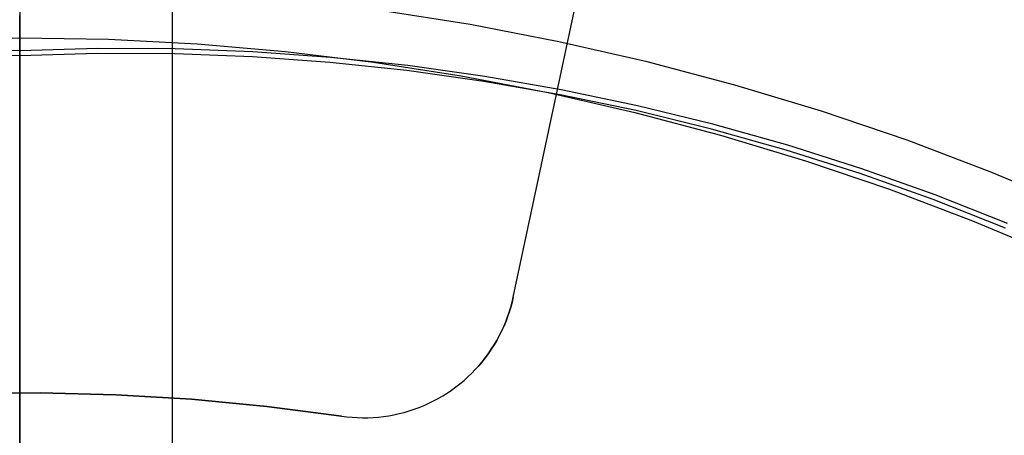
# Model space of a CAD drawing. Header units: millimetres. Extents: x 9001 to 10165, y -167 to 850.
# Tile 125 of 216: x 9581.77 to 9588.22, y 497.07 to 499.79. Entities that reach past the tile are written whole.
import ezdxf

# ---------------------------------------------------------------- set-up
doc = ezdxf.new("R2010")
doc.units = ezdxf.units.MM
for name, color, linetype in [('1', 7, 'Continuous'), ('COLOR EXT', 7, 'Continuous'), ('PLASTICO NEGRO', 7, 'Continuous')]:
    doc.layers.add(name, color=color, linetype=linetype)

msp = doc.modelspace()

# ---------------------------------------------------------------- linework, layer by layer
at = {"layer": '1', "color": 250, "true_color": 0x111111}
for p, q in [((9581.7702, 502.8525, 225.2), (9581.7702, 496.3405, 225.2)), ((9581.7702, 502.8483, 107.4778), (9581.7702, 490.2458, 107.4778)), ((9581.7702, 501.7737, 145.4778), (9581.7702, 494.1862, 145.4778)), ((9581.7702, 500.0431, 229.6078), (9581.7702, 499.6711, 229.4656)), ((9581.7702, 499.8433, 40.0666), (9581.7702, 499.7799, 40.0429)), ((9581.7702, 499.7509, 104.4367), (9581.7702, 499.8158, 104.4129)), ((9584.7186, 499.7569, 228.5255), (9584.1332, 499.8486, 228.5255)), ((9581.7702, 499.7799, 40.0429), (9581.7702, 499.7157, 40.0215)), ((9581.7702, 499.6853, 104.4583), (9581.7702, 499.7509, 104.4367)), ((9585.3006, 499.6451, 228.5255), (9584.7186, 499.7569, 228.5255)), ((9581.1895, 499.6611, 229.4656), (9581.7702, 499.6711, 229.4656)), ((9581.7702, 499.7157, 40.0215), (9581.7702, 499.6508, 40.0022)), ((9581.7702, 499.619, 104.4776), (9581.7702, 499.6853, 104.4583)), ((9581.7702, 499.6711, 229.4656), (9581.7702, 466.0213, 229.4656)), ((9581.7702, 499.6711, 229.4656), (9582.351, 499.6611, 229.4656)), ((9582.351, 499.6611, 229.4656), (9582.931, 499.631, 229.4656)), ((9581.7702, 499.5853, 39.9852), (9581.2615, 499.6004, 39.9852)), ((9581.7702, 499.6508, 40.0022), (9581.7702, 499.5853, 39.9852)), ((9581.7702, 499.5521, 104.4947), (9581.7702, 499.619, 104.4776)), ((9582.279, 499.6004, 39.9852), (9581.7702, 499.5853, 39.9852)), ((9582.7879, 499.5983, 39.9852), (9582.279, 499.6004, 39.9852)), ((9583.2965, 499.579, 39.9852), (9582.7879, 499.5983, 39.9852)), ((9582.931, 499.631, 229.4656), (9583.5097, 499.5809, 229.4656)), ((9585.8783, 499.5132, 228.5255), (9585.3006, 499.6451, 228.5255)), ((9581.7702, 499.5521, 104.4947), (9581.2625, 499.5672, 104.4947)), ((9581.7702, 499.5853, 39.9852), (9581.7702, 496.7819, 39.3074)), ((9582.2779, 499.5672, 104.4947), (9581.7702, 499.5521, 104.4947)), ((9581.7702, 496.8635, 105.1278), (9581.7702, 499.5521, 104.4947)), ((9582.7859, 499.565, 104.4947), (9582.2779, 499.5672, 104.4947)), ((9583.2934, 499.5458, 104.4947), (9582.7859, 499.565, 104.4947)), ((9583.8, 499.5094, 104.4947), (9583.2934, 499.5458, 104.4947)), ((9583.8041, 499.5425, 39.9852), (9583.2965, 499.579, 39.9852)), ((9583.5097, 499.5809, 229.4656), (9584.0862, 499.5109, 229.4656)), ((9584.3102, 499.4889, 39.9852), (9583.8041, 499.5425, 39.9852)), ((9584.3051, 499.4559, 104.4947), (9583.8, 499.5094, 104.4947)), ((9584.0862, 499.5109, 229.4656), (9584.6601, 499.421, 229.4656)), ((9584.8142, 499.4182, 39.9852), (9584.3102, 499.4889, 39.9852)), ((9586.4511, 499.3615, 228.5255), (9585.8783, 499.5132, 228.5255)), ((9584.8082, 499.3853, 104.4947), (9584.3051, 499.4559, 104.4947)), ((9584.6601, 499.421, 229.4656), (9585.2305, 499.3114, 229.4656)), ((9585.3155, 499.3305, 39.9852), (9584.8142, 499.4182, 39.9852)), ((9585.3085, 499.2979, 104.4947), (9584.8082, 499.3853, 104.4947)), ((9587.0184, 499.1901, 228.5255), (9586.4511, 499.3615, 228.5255)), ((9585.2305, 499.3114, 229.4656), (9585.7967, 499.1822, 229.4656)), ((9585.8056, 499.1935, 104.4947), (9585.3085, 499.2979, 104.4947)), ((9585.8136, 499.226, 39.9852), (9585.3155, 499.3305, 39.9852)), ((9586.3079, 499.1047, 39.9852), (9585.8136, 499.226, 39.9852)), ((9585.7967, 499.1822, 229.4656), (9586.3582, 499.0335, 229.4656)), ((9586.2989, 499.0725, 104.4947), (9585.8056, 499.1935, 104.4947)), ((9587.5794, 498.9992, 228.5255), (9587.0184, 499.1901, 228.5255)), ((9586.7978, 498.9668, 39.9852), (9586.3079, 499.1047, 39.9852)), ((9586.7878, 498.9348, 104.4947), (9586.2989, 499.0725, 104.4947)), ((9586.3582, 499.0335, 229.4656), (9586.9142, 498.8655, 229.4656)), ((9587.2827, 498.8124, 39.9852), (9586.7978, 498.9668, 39.9852)), ((9588.1335, 498.7891, 228.5255), (9587.5794, 498.9992, 228.5255)), ((9587.2718, 498.7807, 104.4947), (9586.7878, 498.9348, 104.4947)), ((9586.9142, 498.8655, 229.4656), (9587.464, 498.6784, 229.4656)), ((9587.7503, 498.6104, 104.4947), (9587.2718, 498.7807, 104.4947)), ((9587.7622, 498.6417, 39.9852), (9587.2827, 498.8124, 39.9852)), ((9588.68, 498.5599, 228.5255), (9588.1335, 498.7891, 228.5255)), ((9587.464, 498.6784, 229.4656), (9588.0071, 498.4724, 229.4656)), ((9588.2356, 498.4549, 39.9852), (9587.7622, 498.6417, 39.9852)), ((9588.2228, 498.4239, 104.4947), (9587.7503, 498.6104, 104.4947)), ((9588.0071, 498.4724, 229.4656), (9588.5427, 498.2478, 229.4656))]:
    msp.add_line(p, q, dxfattribs=at)
at = {"layer": 'COLOR EXT', "color": 30, "true_color": 0xff8d00}
msp.add_line((9582.7694, 505.4202, 16.2621), (9582.7694, 465.1334, 16.2621), dxfattribs=at)
at = {"layer": 'PLASTICO NEGRO', "color": 254, "true_color": 0xcad1ee}
for p, q in [((9585.0012, 497.9727, 29.5621), (9585.4257, 499.9601, 29.5621)), ((9585.0012, 497.9727, 31.0621), (9585.4257, 499.9601, 31.0621)), ((9585.0012, 497.9727, 30.3121), (9585.4257, 499.9601, 30.3121)), ((9585.2135, 498.9664, 29.5621), (9585.2135, 498.9664, 31.0621)), ((9584.9848, 497.9068, 29.5621), (9584.9936, 497.9396, 29.5621)), ((9584.9936, 497.9396, 31.0621), (9584.9848, 497.9068, 31.0621)), ((9584.9848, 497.9068, 30.3121), (9584.9936, 497.9396, 30.3121)), ((9584.9936, 497.9396, 29.5621), (9585.0012, 497.9727, 29.5621)), ((9585.0012, 497.9727, 31.0621), (9584.9936, 497.9396, 31.0621)), ((9584.9936, 497.9396, 30.3121), (9585.0012, 497.9727, 30.3121)), ((9585.0012, 497.9727, 29.5621), (9585.0012, 497.9727, 31.0621)), ((9584.964, 497.8422, 29.5621), (9584.9749, 497.8744, 29.5621)), ((9584.9749, 497.8744, 31.0621), (9584.964, 497.8422, 31.0621)), ((9584.964, 497.8422, 30.3121), (9584.9749, 497.8744, 30.3121)), ((9584.9749, 497.8744, 29.5621), (9584.9848, 497.9068, 29.5621)), ((9584.9848, 497.9068, 31.0621), (9584.9749, 497.8744, 31.0621)), ((9584.9749, 497.8744, 30.3121), (9584.9848, 497.9068, 30.3121)), ((9584.9388, 497.7792, 29.5621), (9584.9519, 497.8105, 29.5621)), ((9584.9519, 497.8105, 31.0621), (9584.9388, 497.7792, 31.0621)), ((9584.9388, 497.7792, 30.3121), (9584.9519, 497.8105, 30.3121)), ((9584.9519, 497.8105, 29.5621), (9584.964, 497.8422, 29.5621)), ((9584.964, 497.8422, 31.0621), (9584.9519, 497.8105, 31.0621)), ((9584.9519, 497.8105, 30.3121), (9584.964, 497.8422, 30.3121)), ((9584.9094, 497.7181, 29.5621), (9584.9246, 497.7484, 29.5621)), ((9584.9246, 497.7484, 31.0621), (9584.9094, 497.7181, 31.0621)), ((9584.9094, 497.7181, 30.3121), (9584.9246, 497.7484, 30.3121)), ((9584.9246, 497.7484, 29.5621), (9584.9388, 497.7792, 29.5621)), ((9584.9388, 497.7792, 31.0621), (9584.9246, 497.7484, 31.0621)), ((9584.9246, 497.7484, 30.3121), (9584.9388, 497.7792, 30.3121)), ((9584.8759, 497.659, 29.5621), (9584.8932, 497.6883, 29.5621)), ((9584.8932, 497.6883, 31.0621), (9584.8759, 497.659, 31.0621)), ((9584.8759, 497.659, 30.3121), (9584.8932, 497.6883, 30.3121)), ((9584.8932, 497.6883, 29.5621), (9584.9094, 497.7181, 29.5621)), ((9584.9094, 497.7181, 31.0621), (9584.8932, 497.6883, 31.0621)), ((9584.8932, 497.6883, 30.3121), (9584.9094, 497.7181, 30.3121)), ((9584.8184, 497.5751, 29.5621), (9584.8385, 497.6024, 29.5621)), ((9584.8385, 497.6024, 31.0621), (9584.8184, 497.5751, 31.0621)), ((9584.8184, 497.5751, 30.3121), (9584.8385, 497.6024, 30.3121)), ((9584.8385, 497.6024, 29.5621), (9584.8577, 497.6304, 29.5621)), ((9584.8577, 497.6304, 31.0621), (9584.8385, 497.6024, 31.0621)), ((9584.8385, 497.6024, 30.3121), (9584.8577, 497.6304, 30.3121)), ((9584.8577, 497.6304, 29.5621), (9584.8759, 497.659, 29.5621)), ((9584.8759, 497.659, 31.0621), (9584.8577, 497.6304, 31.0621)), ((9584.8577, 497.6304, 30.3121), (9584.8759, 497.659, 30.3121)), ((9584.7754, 497.5225, 29.5621), (9584.7974, 497.5484, 29.5621)), ((9584.7974, 497.5484, 31.0621), (9584.7754, 497.5225, 31.0621)), ((9584.7754, 497.5225, 30.3121), (9584.7974, 497.5484, 30.3121)), ((9584.7974, 497.5484, 29.5621), (9584.8184, 497.5751, 29.5621)), ((9584.8184, 497.5751, 31.0621), (9584.7974, 497.5484, 31.0621)), ((9584.7974, 497.5484, 30.3121), (9584.8184, 497.5751, 30.3121)), ((9584.7046, 497.4495, 29.5621), (9584.729, 497.4731, 29.5621)), ((9584.729, 497.4731, 31.0621), (9584.7046, 497.4495, 31.0621)), ((9584.7046, 497.4495, 30.3121), (9584.729, 497.4731, 30.3121)), ((9584.729, 497.4731, 29.5621), (9584.7526, 497.4974, 29.5621)), ((9584.7526, 497.4974, 31.0621), (9584.729, 497.4731, 31.0621)), ((9584.729, 497.4731, 30.3121), (9584.7526, 497.4974, 30.3121)), ((9584.7526, 497.4974, 29.5621), (9584.7754, 497.5225, 29.5621)), ((9584.7754, 497.5225, 31.0621), (9584.7526, 497.4974, 31.0621)), ((9584.7526, 497.4974, 30.3121), (9584.7754, 497.5225, 30.3121)), ((9584.6254, 497.3832, 29.5621), (9584.6526, 497.4044, 29.5621)), ((9584.6254, 497.3832, 31.0621), (9584.6526, 497.4044, 31.0621)), ((9584.6254, 497.3832, 30.3121), (9584.6526, 497.4044, 30.3121)), ((9584.6526, 497.4044, 29.5621), (9584.679, 497.4265, 29.5621)), ((9584.6526, 497.4044, 31.0621), (9584.679, 497.4265, 31.0621)), ((9584.6526, 497.4044, 30.3121), (9584.679, 497.4265, 30.3121)), ((9584.679, 497.4265, 29.5621), (9584.7046, 497.4495, 29.5621)), ((9584.679, 497.4265, 31.0621), (9584.7046, 497.4495, 31.0621)), ((9584.679, 497.4265, 30.3121), (9584.7046, 497.4495, 30.3121)), ((9584.7046, 497.4495, 31.0621), (9584.7046, 497.4495, 29.5621)), ((9581.41, 497.3417, 29.5621), (9581.9051, 497.3455, 29.5621)), ((9581.41, 497.3417, 31.0621), (9581.9051, 497.3455, 31.0621)), ((9581.9051, 497.3455, 30.3121), (9581.41, 497.3417, 30.3121)), ((9581.9051, 497.3455, 29.5621), (9582.4, 497.3325, 29.5621)), ((9581.9051, 497.3455, 31.0621), (9582.4, 497.3325, 31.0621)), ((9582.4, 497.3325, 30.3121), (9581.9051, 497.3455, 30.3121)), ((9584.5399, 497.3253, 29.5621), (9584.5691, 497.3436, 29.5621)), ((9584.5399, 497.3253, 31.0621), (9584.5691, 497.3436, 31.0621)), ((9584.5399, 497.3253, 30.3121), (9584.5691, 497.3436, 30.3121)), ((9584.5691, 497.3436, 29.5621), (9584.5976, 497.3629, 29.5621)), ((9584.5691, 497.3436, 31.0621), (9584.5976, 497.3629, 31.0621)), ((9584.5691, 497.3436, 30.3121), (9584.5976, 497.3629, 30.3121)), ((9584.5976, 497.3629, 29.5621), (9584.6254, 497.3832, 29.5621)), ((9584.5976, 497.3629, 31.0621), (9584.6254, 497.3832, 31.0621)), ((9584.5976, 497.3629, 30.3121), (9584.6254, 497.3832, 30.3121)), ((9582.4, 497.3325, 29.5621), (9582.8941, 497.3026, 29.5621)), ((9582.4, 497.3325, 31.0621), (9582.8941, 497.3026, 31.0621)), ((9582.8941, 497.3026, 30.3121), (9582.4, 497.3325, 30.3121)), ((9582.8941, 497.3026, 29.5621), (9583.387, 497.2558, 29.5621)), ((9582.8941, 497.3026, 31.0621), (9583.387, 497.2558, 31.0621)), ((9583.387, 497.2558, 30.3121), (9582.8941, 497.3026, 30.3121)), ((9584.4174, 497.2625, 29.5621), (9584.4488, 497.2766, 29.5621)), ((9584.4174, 497.2625, 31.0621), (9584.4488, 497.2766, 31.0621)), ((9584.4174, 497.2625, 30.3121), (9584.4488, 497.2766, 30.3121)), ((9584.4488, 497.2766, 29.5621), (9584.4797, 497.2918, 29.5621)), ((9584.4488, 497.2766, 31.0621), (9584.4797, 497.2918, 31.0621)), ((9584.4488, 497.2766, 30.3121), (9584.4797, 497.2918, 30.3121)), ((9584.4797, 497.2918, 29.5621), (9584.5101, 497.308, 29.5621)), ((9584.4797, 497.2918, 31.0621), (9584.5101, 497.308, 31.0621)), ((9584.4797, 497.2918, 30.3121), (9584.5101, 497.308, 30.3121)), ((9584.5101, 497.308, 29.5621), (9584.5399, 497.3253, 29.5621)), ((9584.5101, 497.308, 31.0621), (9584.5399, 497.3253, 31.0621)), ((9584.5101, 497.308, 30.3121), (9584.5399, 497.3253, 30.3121)), ((9583.387, 497.2558, 29.5621), (9583.8779, 497.1922, 29.5621)), ((9583.387, 497.2558, 31.0621), (9583.8779, 497.1922, 31.0621)), ((9583.8779, 497.1922, 30.3121), (9583.387, 497.2558, 30.3121)), ((9584.2541, 497.2086, 29.5621), (9584.2875, 497.2171, 29.5621)), ((9584.2541, 497.2086, 31.0621), (9584.2875, 497.2171, 31.0621)), ((9584.2541, 497.2086, 30.3121), (9584.2875, 497.2171, 30.3121)), ((9584.2875, 497.2171, 29.5621), (9584.3205, 497.2267, 29.5621)), ((9584.2875, 497.2171, 31.0621), (9584.3205, 497.2267, 31.0621)), ((9584.2875, 497.2171, 30.3121), (9584.3205, 497.2267, 30.3121)), ((9584.3205, 497.2267, 29.5621), (9584.3532, 497.2376, 29.5621)), ((9584.3205, 497.2267, 31.0621), (9584.3532, 497.2376, 31.0621)), ((9584.3205, 497.2267, 30.3121), (9584.3532, 497.2376, 30.3121)), ((9584.3532, 497.2376, 29.5621), (9584.3855, 497.2495, 29.5621)), ((9584.3532, 497.2376, 31.0621), (9584.3855, 497.2495, 31.0621)), ((9584.3532, 497.2376, 30.3121), (9584.3855, 497.2495, 30.3121)), ((9584.3855, 497.2495, 29.5621), (9584.4174, 497.2625, 29.5621)), ((9584.3855, 497.2495, 31.0621), (9584.4174, 497.2625, 31.0621)), ((9584.3855, 497.2495, 30.3121), (9584.4174, 497.2625, 30.3121)), ((9583.8779, 497.1922, 31.0621), (9583.8779, 497.1922, 29.5621)), ((9583.8779, 497.1922, 29.5621), (9583.9121, 497.1878, 29.5621)), ((9583.8779, 497.1922, 31.0621), (9583.9121, 497.1878, 31.0621)), ((9583.8779, 497.1922, 30.3121), (9583.9121, 497.1878, 30.3121)), ((9583.9121, 497.1878, 29.5621), (9583.9464, 497.1845, 29.5621)), ((9583.9121, 497.1878, 31.0621), (9583.9464, 497.1845, 31.0621)), ((9583.9121, 497.1878, 30.3121), (9583.9464, 497.1845, 30.3121)), ((9583.9464, 497.1845, 29.5621), (9583.9807, 497.1825, 29.5621)), ((9583.9464, 497.1845, 31.0621), (9583.9807, 497.1825, 31.0621)), ((9583.9464, 497.1845, 30.3121), (9583.9807, 497.1825, 30.3121)), ((9583.9807, 497.1825, 29.5621), (9584.0152, 497.1816, 29.5621)), ((9583.9807, 497.1825, 31.0621), (9584.0152, 497.1816, 31.0621)), ((9583.9807, 497.1825, 30.3121), (9584.0152, 497.1816, 30.3121)), ((9584.0152, 497.1816, 29.5621), (9584.0496, 497.1819, 29.5621)), ((9584.0152, 497.1816, 31.0621), (9584.0496, 497.1819, 31.0621)), ((9584.0152, 497.1816, 30.3121), (9584.0496, 497.1819, 30.3121)), ((9584.0496, 497.1819, 29.5621), (9584.084, 497.1834, 29.5621)), ((9584.0496, 497.1819, 31.0621), (9584.084, 497.1834, 31.0621)), ((9584.0496, 497.1819, 30.3121), (9584.084, 497.1834, 30.3121)), ((9584.084, 497.1834, 29.5621), (9584.1183, 497.1861, 29.5621)), ((9584.084, 497.1834, 31.0621), (9584.1183, 497.1861, 31.0621)), ((9584.084, 497.1834, 30.3121), (9584.1183, 497.1861, 30.3121)), ((9584.1183, 497.1861, 29.5621), (9584.1526, 497.1899, 29.5621)), ((9584.1183, 497.1861, 31.0621), (9584.1526, 497.1899, 31.0621)), ((9584.1183, 497.1861, 30.3121), (9584.1526, 497.1899, 30.3121)), ((9584.1526, 497.1899, 29.5621), (9584.1866, 497.195, 29.5621)), ((9584.1526, 497.1899, 31.0621), (9584.1866, 497.195, 31.0621)), ((9584.1526, 497.1899, 30.3121), (9584.1866, 497.195, 30.3121)), ((9584.1866, 497.195, 29.5621), (9584.2205, 497.2012, 29.5621)), ((9584.1866, 497.195, 31.0621), (9584.2205, 497.2012, 31.0621)), ((9584.1866, 497.195, 30.3121), (9584.2205, 497.2012, 30.3121)), ((9584.2205, 497.2012, 29.5621), (9584.2541, 497.2086, 29.5621)), ((9584.2205, 497.2012, 31.0621), (9584.2541, 497.2086, 31.0621)), ((9584.2205, 497.2012, 30.3121), (9584.2541, 497.2086, 30.3121))]:
    msp.add_line(p, q, dxfattribs=at)

doc.saveas('drawing.dxf')
